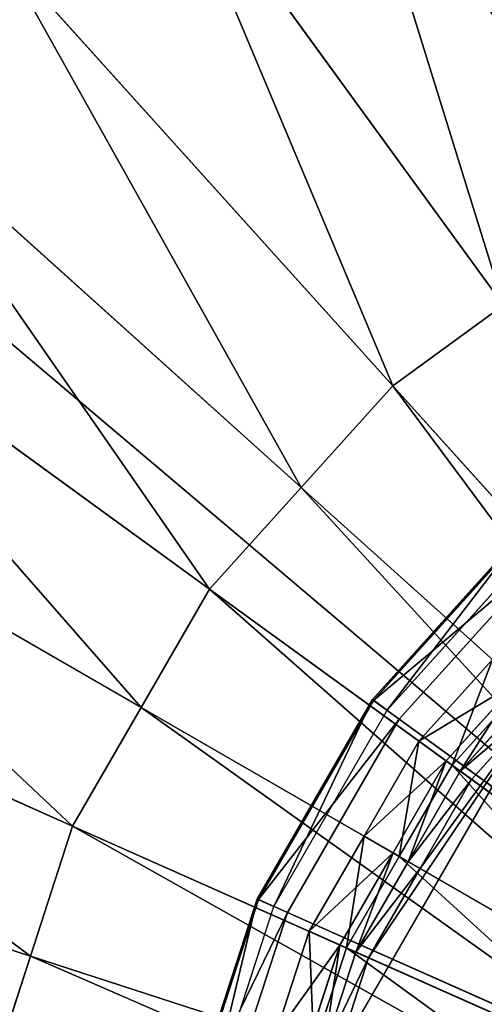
# Model space of a CAD drawing. Extents: x 0 to 22.9, y 0 to 20.5.
# Tile 81 of 233: x 3.745 to 4.356, y 15.418 to 16.713. Entities that reach past the tile are written whole.
import ezdxf

# ---------------------------------------------------------------- set-up
doc = ezdxf.new("R2010")
doc.units = 0
doc.header["$MEASUREMENT"] = 0
doc.layers.get('0').update_dxf_attribs({"color": 13, "linetype": 'CONTINUOUS'})
for name, color, linetype in [('CAST_IRON_-_PLATES_4', 27, 'CONTINUOUS'), ('GALVANIZED_METAL', 252, 'CONTINUOUS'), ('STAINLESS_STEEL', 251, 'CONTINUOUS')]:
    doc.layers.add(name, color=color, linetype=linetype)

# ---------------------------------------------------------------- blocks, each defined once
blk = doc.blocks.new('NGM5458UC_TRADECAD_DXF')
at = {"layer": 'CAST_IRON_-_PLATES_4', "color": 0}
for p, q in [((4.2091, 15.8191, 3.1451), (4.4118, 16.0442, 3.1451)), ((4.2091, 15.8191, 3.1451), (4.4118, 16.0442, 3.1451)), ((4.413, 16.0428, 3.2097), (4.2106, 15.818, 3.2097)), ((4.413, 16.0428, 3.2097), (4.2106, 15.818, 3.2097)), ((4.2285, 15.805, 3.1451), (4.4278, 16.0264, 3.1451)), ((4.2444, 15.7934, 3.2743), (4.441, 16.0118, 3.2743)), ((4.2444, 15.7934, 3.2743), (4.441, 16.0118, 3.2743)), ((4.0577, 15.5568, 3.1451), (4.2091, 15.8191, 3.1451)), ((4.0577, 15.5568, 3.1451), (4.2091, 15.8191, 3.1451)), ((4.2106, 15.818, 3.2097), (4.0594, 15.5561, 3.2097)), ((4.2106, 15.818, 3.2097), (4.0594, 15.5561, 3.2097)), ((4.2106, 15.818, 3.2097), (4.2091, 15.8191, 3.1451)), ((4.2106, 15.818, 3.2097), (4.2091, 15.8191, 3.1451)), ((4.2091, 15.8191, 3.1451), (4.2285, 15.805, 3.1451)), ((4.2091, 15.8191, 3.1451), (4.2285, 15.805, 3.1451)), ((4.2444, 15.7934, 3.2743), (4.2106, 15.818, 3.2097)), ((4.2444, 15.7934, 3.2743), (4.2106, 15.818, 3.2097)), ((4.0795, 15.5471, 3.1451), (4.2285, 15.805, 3.1451)), ((4.0976, 15.5391, 3.2743), (4.2444, 15.7934, 3.2743)), ((4.0976, 15.5391, 3.2743), (4.2444, 15.7934, 3.2743)), ((5.3812, 14.9675, 3.2743), (4.2444, 15.7934, 3.2743)), ((5.3812, 14.9675, 3.2743), (4.2444, 15.7934, 3.2743)), ((3.9641, 15.2688, 3.1451), (4.0577, 15.5568, 3.1451)), ((3.9641, 15.2688, 3.1451), (4.0577, 15.5568, 3.1451)), ((4.0594, 15.5561, 3.2097), (3.9659, 15.2684, 3.2097)), ((4.0594, 15.5561, 3.2097), (3.9659, 15.2684, 3.2097)), ((4.0594, 15.5561, 3.2097), (4.0577, 15.5568, 3.1451)), ((4.0594, 15.5561, 3.2097), (4.0577, 15.5568, 3.1451)), ((4.0577, 15.5568, 3.1451), (4.0795, 15.5471, 3.1451)), ((4.0577, 15.5568, 3.1451), (4.0795, 15.5471, 3.1451)), ((4.0976, 15.5391, 3.2743), (4.0594, 15.5561, 3.2097)), ((4.0976, 15.5391, 3.2743), (4.0594, 15.5561, 3.2097)), ((3.9875, 15.2638, 3.1451), (4.0795, 15.5471, 3.1451)), ((4.0068, 15.2597, 3.2743), (4.0976, 15.5391, 3.2743)), ((4.0068, 15.2597, 3.2743), (4.0976, 15.5391, 3.2743)), ((5.3812, 14.9675, 3.2743), (4.0976, 15.5391, 3.2743)), ((5.3812, 14.9675, 3.2743), (4.0976, 15.5391, 3.2743))]:
    blk.add_line(p, q, dxfattribs=at)
at = {"layer": 'STAINLESS_STEEL', "color": 0}
for p, q in [((4.3814, 16.3377, 2.3976), (3.9317, 16.9566, 1.9943)), ((4.3814, 16.3377, 2.3976), (3.9317, 16.9566, 1.9943)), ((4.2358, 16.2319, 2.3976), (3.7211, 16.8035, 1.9943)), ((4.2358, 16.2319, 2.3976), (3.7211, 16.8035, 1.9943)), ((4.1154, 16.0981, 2.3976), (3.5469, 16.61, 1.9943)), ((4.1154, 16.0981, 2.3976), (3.5469, 16.61, 1.9943)), ((3.995, 15.9644, 2.3976), (3.3727, 16.4166, 1.9943)), ((3.995, 15.9644, 2.3976), (3.3727, 16.4166, 1.9943)), ((4.2358, 16.2319, 2.3976), (4.3814, 16.3377, 2.3976)), ((4.2358, 16.2319, 2.3976), (4.3814, 16.3377, 2.3976)), ((4.1154, 16.0981, 2.3976), (4.2358, 16.2319, 2.3976)), ((4.1154, 16.0981, 2.3976), (4.2358, 16.2319, 2.3976)), ((4.8364, 15.5648, 2.419), (4.2358, 16.2319, 2.3976)), ((4.8364, 15.5648, 2.419), (4.2358, 16.2319, 2.3976)), ((3.905, 15.8086, 2.3976), (3.2425, 16.1911, 1.9943)), ((3.905, 15.8086, 2.3976), (3.2425, 16.1911, 1.9943)), ((3.995, 15.9644, 2.3976), (4.1154, 16.0981, 2.3976)), ((3.995, 15.9644, 2.3976), (4.1154, 16.0981, 2.3976)), ((4.7788, 15.5008, 2.419), (4.1154, 16.0981, 2.3976)), ((4.7788, 15.5008, 2.419), (4.1154, 16.0981, 2.3976)), ((3.815, 15.6527, 2.3976), (3.1123, 15.9656, 1.9943)), ((3.815, 15.6527, 2.3976), (3.1123, 15.9656, 1.9943)), ((3.905, 15.8086, 2.3976), (3.995, 15.9644, 2.3976)), ((3.905, 15.8086, 2.3976), (3.995, 15.9644, 2.3976)), ((4.7212, 15.4368, 2.419), (3.995, 15.9644, 2.3976)), ((4.7212, 15.4368, 2.419), (3.995, 15.9644, 2.3976)), ((4.2703, 15.7644, 2.6043), (4.3669, 15.8717, 2.6043)), ((4.2703, 15.7644, 2.6043), (4.3669, 15.8717, 2.6043)), ((4.306, 15.7384, 2.9088), (4.3996, 15.8423, 2.9088)), ((4.306, 15.7384, 2.9088), (4.3996, 15.8423, 2.9088)), ((4.4067, 15.8359, 2.5488), (4.3138, 15.7328, 2.5488)), ((4.4067, 15.8359, 2.5488), (4.3138, 15.7328, 2.5488)), ((4.3246, 15.7249, 2.9088), (4.4166, 15.827, 2.9088)), ((4.4166, 15.827, 2.9767), (4.3246, 15.7249, 2.9767)), ((4.3246, 15.7249, 2.9088), (4.4166, 15.827, 2.9088)), ((4.4166, 15.827, 2.9767), (4.3246, 15.7249, 2.9767)), ((4.4301, 15.8147, 3.143), (4.1622, 15.3507, 3.143)), ((4.4301, 15.8147, 3.143), (4.1622, 15.3507, 3.143)), ((4.2718, 15.5968, 3.143), (4.4301, 15.8147, 3.143)), ((4.2718, 15.5968, 3.143), (4.4301, 15.8147, 3.143)), ((4.4301, 15.8147, 3.143), (4.3395, 15.7141, 3.143)), ((4.4301, 15.8147, 3.143), (4.3395, 15.7141, 3.143)), ((3.815, 15.6527, 2.3976), (3.905, 15.8086, 2.3976)), ((3.815, 15.6527, 2.3976), (3.905, 15.8086, 2.3976)), ((4.6781, 15.3622, 2.419), (3.905, 15.8086, 2.3976)), ((4.6781, 15.3622, 2.419), (3.905, 15.8086, 2.3976)), ((4.1981, 15.6394, 2.6043), (4.2703, 15.7644, 2.6043)), ((4.1981, 15.6394, 2.6043), (4.2703, 15.7644, 2.6043)), ((4.2703, 15.7644, 2.6043), (4.306, 15.7384, 2.9088)), ((4.2703, 15.7644, 2.6043), (4.306, 15.7384, 2.9088)), ((4.3138, 15.7328, 2.5488), (4.2703, 15.7644, 2.6043)), ((4.3138, 15.7328, 2.5488), (4.2703, 15.7644, 2.6043)), ((4.2362, 15.6174, 2.9088), (4.306, 15.7384, 2.9088)), ((4.2362, 15.6174, 2.9088), (4.306, 15.7384, 2.9088)), ((4.306, 15.7384, 2.9088), (4.3246, 15.7249, 2.9088)), ((4.306, 15.7384, 2.9088), (4.3246, 15.7249, 2.9088)), ((4.3138, 15.7328, 2.5488), (4.2444, 15.6126, 2.5488)), ((4.3138, 15.7328, 2.5488), (4.2444, 15.6126, 2.5488)), ((4.256, 15.6059, 2.9088), (4.3246, 15.7249, 2.9088)), ((4.3246, 15.7249, 2.9767), (4.256, 15.6059, 2.9767)), ((4.256, 15.6059, 2.9088), (4.3246, 15.7249, 2.9088)), ((4.3246, 15.7249, 2.9767), (4.256, 15.6059, 2.9767)), ((4.6601, 15.4812, 2.5309), (4.3138, 15.7328, 2.5488)), ((4.6601, 15.4812, 2.5309), (4.3138, 15.7328, 2.5488)), ((4.3246, 15.7249, 2.9088), (4.3246, 15.7249, 2.9767)), ((4.3246, 15.7249, 2.9088), (4.3246, 15.7249, 2.9767)), ((4.3246, 15.7249, 2.9767), (4.3395, 15.7141, 3.143)), ((4.3246, 15.7249, 2.9767), (4.3395, 15.7141, 3.143)), ((3.7594, 15.4816, 2.3976), (3.0318, 15.718, 1.9943)), ((3.7594, 15.4816, 2.3976), (3.0318, 15.718, 1.9943)), ((4.3395, 15.7141, 3.143), (4.2718, 15.5968, 3.143)), ((4.3395, 15.7141, 3.143), (4.2718, 15.5968, 3.143)), ((3.7594, 15.4816, 2.3976), (3.815, 15.6527, 2.3976)), ((3.7594, 15.4816, 2.3976), (3.815, 15.6527, 2.3976)), ((4.6351, 15.2876, 2.419), (3.815, 15.6527, 2.3976)), ((4.6351, 15.2876, 2.419), (3.815, 15.6527, 2.3976)), ((4.1259, 15.5143, 2.6043), (4.1981, 15.6394, 2.6043)), ((4.1259, 15.5143, 2.6043), (4.1981, 15.6394, 2.6043)), ((4.1981, 15.6394, 2.6043), (4.2362, 15.6174, 2.9088)), ((4.1981, 15.6394, 2.6043), (4.2362, 15.6174, 2.9088)), ((4.2444, 15.6126, 2.5488), (4.1981, 15.6394, 2.6043)), ((4.2444, 15.6126, 2.5488), (4.1981, 15.6394, 2.6043)), ((4.1663, 15.4963, 2.9088), (4.2362, 15.6174, 2.9088)), ((4.1663, 15.4963, 2.9088), (4.2362, 15.6174, 2.9088)), ((4.2444, 15.6126, 2.5488), (4.1751, 15.4924, 2.5488)), ((4.2444, 15.6126, 2.5488), (4.1751, 15.4924, 2.5488)), ((4.1873, 15.487, 2.9088), (4.256, 15.6059, 2.9088)), ((4.256, 15.6059, 2.9767), (4.1873, 15.487, 2.9767)), ((4.1873, 15.487, 2.9088), (4.256, 15.6059, 2.9088)), ((4.256, 15.6059, 2.9767), (4.1873, 15.487, 2.9767)), ((4.2362, 15.6174, 2.9088), (4.256, 15.6059, 2.9088)), ((4.2362, 15.6174, 2.9088), (4.256, 15.6059, 2.9088)), ((4.613, 15.3998, 2.5309), (4.2444, 15.6126, 2.5488)), ((4.613, 15.3998, 2.5309), (4.2444, 15.6126, 2.5488)), ((4.256, 15.6059, 2.9088), (4.256, 15.6059, 2.9767)), ((4.256, 15.6059, 2.9088), (4.256, 15.6059, 2.9767)), ((4.256, 15.6059, 2.9767), (4.2718, 15.5968, 3.143)), ((4.256, 15.6059, 2.9767), (4.2718, 15.5968, 3.143)), ((4.2718, 15.5968, 3.143), (4.2041, 15.4795, 3.143)), ((4.2718, 15.5968, 3.143), (4.2041, 15.4795, 3.143)), ((4.0813, 15.377, 2.6043), (4.1259, 15.5143, 2.6043)), ((4.0813, 15.377, 2.6043), (4.1259, 15.5143, 2.6043)), ((4.1259, 15.5143, 2.6043), (4.1663, 15.4963, 2.9088)), ((4.1259, 15.5143, 2.6043), (4.1663, 15.4963, 2.9088)), ((4.1751, 15.4924, 2.5488), (4.1259, 15.5143, 2.6043)), ((4.1751, 15.4924, 2.5488), (4.1259, 15.5143, 2.6043)), ((4.1231, 15.3634, 2.9088), (4.1663, 15.4963, 2.9088)), ((4.1231, 15.3634, 2.9088), (4.1663, 15.4963, 2.9088)), ((4.1751, 15.4924, 2.5488), (4.1322, 15.3605, 2.5488)), ((4.1751, 15.4924, 2.5488), (4.1322, 15.3605, 2.5488)), ((4.1663, 15.4963, 2.9088), (4.1873, 15.487, 2.9088)), ((4.1663, 15.4963, 2.9088), (4.1873, 15.487, 2.9088)), ((4.566, 15.3184, 2.5309), (4.1751, 15.4924, 2.5488)), ((4.566, 15.3184, 2.5309), (4.1751, 15.4924, 2.5488)), ((3.7038, 15.3104, 2.3976), (3.7594, 15.4816, 2.3976)), ((3.7038, 15.3104, 2.3976), (3.7594, 15.4816, 2.3976)), ((4.6084, 15.2057, 2.419), (3.7594, 15.4816, 2.3976)), ((4.6084, 15.2057, 2.419), (3.7594, 15.4816, 2.3976)), ((4.1448, 15.3564, 2.9088), (4.1873, 15.487, 2.9088)), ((4.1873, 15.487, 2.9767), (4.1448, 15.3564, 2.9767)), ((4.1448, 15.3564, 2.9088), (4.1873, 15.487, 2.9088)), ((4.1873, 15.487, 2.9767), (4.1448, 15.3564, 2.9767)), ((4.2041, 15.4795, 3.143), (4.1622, 15.3507, 3.143)), ((4.2041, 15.4795, 3.143), (4.1622, 15.3507, 3.143)), ((4.1873, 15.487, 2.9088), (4.1873, 15.487, 2.9767)), ((4.1873, 15.487, 2.9088), (4.1873, 15.487, 2.9767)), ((4.1873, 15.487, 2.9767), (4.2041, 15.4795, 3.143)), ((4.1873, 15.487, 2.9767), (4.2041, 15.4795, 3.143))]:
    blk.add_line(p, q, dxfattribs=at)
at = {"layer": 'CAST_IRON_-_PLATES_4', "color": 0}
mesh = blk.add_polyface(dxfattribs=at)
corners = [(4.2091, 15.8191, 3.1451), (4.413, 16.0428, 3.2097), (4.2106, 15.818, 3.2097), (4.4118, 16.0442, 3.1451)]
mesh.append_faces([[corners[k] for k in face] for face in [(0, 1, 2), (1, 0, 3)]], dxfattribs={"vtx0": -1, "color": 0})
mesh = blk.add_polyface(dxfattribs=at)
corners = [(4.2285, 15.805, 3.1451), (4.4118, 16.0442, 3.1451), (4.2091, 15.8191, 3.1451), (4.4278, 16.0264, 3.1451)]
mesh.append_faces([[corners[k] for k in face] for face in [(0, 1, 2), (1, 0, 3)]], dxfattribs={"vtx0": -1, "color": 0})
mesh = blk.add_polyface(dxfattribs=at)
corners = [(4.2106, 15.818, 3.2097), (4.441, 16.0118, 3.2743), (4.2444, 15.7934, 3.2743), (4.413, 16.0428, 3.2097)]
mesh.append_faces([[corners[k] for k in face] for face in [(0, 1, 2), (1, 0, 3)]], dxfattribs={"vtx0": -1, "color": 0})
mesh = blk.add_polyface(dxfattribs=at)
corners = [(5.3812, 14.9675, 3.2743), (4.2444, 15.7934, 3.2743), (4.441, 16.0118, 3.2743)]
mesh.append_faces([[corners[k] for k in face] for face in [(0, 1, 2)]], dxfattribs={"color": 0})
mesh = blk.add_polyface(dxfattribs=at)
corners = [(4.0577, 15.5568, 3.1451), (4.2106, 15.818, 3.2097), (4.0594, 15.5561, 3.2097), (4.2091, 15.8191, 3.1451)]
mesh.append_faces([[corners[k] for k in face] for face in [(0, 1, 2), (1, 0, 3)]], dxfattribs={"vtx0": -1, "color": 0})
mesh = blk.add_polyface(dxfattribs=at)
corners = [(4.0795, 15.5471, 3.1451), (4.2091, 15.8191, 3.1451), (4.0577, 15.5568, 3.1451), (4.2285, 15.805, 3.1451)]
mesh.append_faces([[corners[k] for k in face] for face in [(0, 1, 2), (1, 0, 3)]], dxfattribs={"vtx0": -1, "color": 0})
mesh = blk.add_polyface(dxfattribs=at)
corners = [(4.0594, 15.5561, 3.2097), (4.2444, 15.7934, 3.2743), (4.0976, 15.5391, 3.2743), (4.2106, 15.818, 3.2097)]
mesh.append_faces([[corners[k] for k in face] for face in [(0, 1, 2), (1, 0, 3)]], dxfattribs={"vtx0": -1, "color": 0})
mesh = blk.add_polyface(dxfattribs=at)
corners = [(5.3812, 14.9675, 3.2743), (4.0976, 15.5391, 3.2743), (4.2444, 15.7934, 3.2743)]
mesh.append_faces([[corners[k] for k in face] for face in [(0, 1, 2)]], dxfattribs={"color": 0})
mesh = blk.add_polyface(dxfattribs=at)
corners = [(3.9641, 15.2688, 3.1451), (4.0594, 15.5561, 3.2097), (3.9659, 15.2684, 3.2097), (4.0577, 15.5568, 3.1451)]
mesh.append_faces([[corners[k] for k in face] for face in [(0, 1, 2), (1, 0, 3)]], dxfattribs={"vtx0": -1, "color": 0})
mesh = blk.add_polyface(dxfattribs=at)
corners = [(3.9875, 15.2638, 3.1451), (4.0577, 15.5568, 3.1451), (3.9641, 15.2688, 3.1451), (4.0795, 15.5471, 3.1451)]
mesh.append_faces([[corners[k] for k in face] for face in [(0, 1, 2), (1, 0, 3)]], dxfattribs={"vtx0": -1, "color": 0})
mesh = blk.add_polyface(dxfattribs=at)
corners = [(3.9659, 15.2684, 3.2097), (4.0976, 15.5391, 3.2743), (4.0068, 15.2597, 3.2743), (4.0594, 15.5561, 3.2097)]
mesh.append_faces([[corners[k] for k in face] for face in [(0, 1, 2), (1, 0, 3)]], dxfattribs={"vtx0": -1, "color": 0})
mesh = blk.add_polyface(dxfattribs=at)
corners = [(5.3812, 14.9675, 3.2743), (4.0068, 15.2597, 3.2743), (4.0976, 15.5391, 3.2743)]
mesh.append_faces([[corners[k] for k in face] for face in [(0, 1, 2)]], dxfattribs={"color": 0})
at = {"layer": 'GALVANIZED_METAL', "color": 0}
mesh = blk.add_polyface(dxfattribs=at)
corners = [(22.2899, 0.579), (0.6671, 18.884), (0.6671, 0.9145), (22.2899, 18.884)]
mesh.append_faces([[corners[k] for k in face] for face in [(0, 1, 2), (1, 0, 3)]], dxfattribs={"vtx0": -1, "color": 0})
at = {"layer": 'STAINLESS_STEEL', "color": 0}
mesh = blk.add_polyface(dxfattribs=at)
corners = [(10.9712, 19.4002, 1.9807), (10.3994, 4.0945, 1.9807), (1.0824, 19.4007, 1.9807), (10.9712, 4.6528, 1.9807)]
mesh.append_faces([[corners[k] for k in face] for face in [(0, 1, 2), (1, 0, 3)]], dxfattribs={"vtx0": -1, "color": 0})
mesh = blk.add_polyface(dxfattribs=at)
corners = [(10.3994, 4.0945, 1.9807), (1.0824, 4.0945, 1.9807), (1.0824, 19.4007, 1.9807)]
mesh.append_faces([[corners[k] for k in face] for face in [(0, 1, 2)]], dxfattribs={"color": 0})
mesh = blk.add_polyface(dxfattribs=at)
corners = [(4.3802, 17.2155, 1.9943), (4.527, 16.4434, 2.3976), (4.1423, 17.1096, 1.9943), (4.6914, 16.5166, 2.3976)]
mesh.append_faces([[corners[k] for k in face] for face in [(0, 1, 2), (1, 0, 3)]], dxfattribs={"vtx0": -1, "color": 0})
mesh = blk.add_polyface(dxfattribs=at)
corners = [(4.1423, 17.1096, 1.9943), (4.3814, 16.3377, 2.3976), (3.9317, 16.9566, 1.9943), (4.527, 16.4434, 2.3976)]
mesh.append_faces([[corners[k] for k in face] for face in [(0, 1, 2), (1, 0, 3)]], dxfattribs={"vtx0": -1, "color": 0})
mesh = blk.add_polyface(dxfattribs=at)
corners = [(3.9317, 16.9566, 1.9943), (4.2358, 16.2319, 2.3976), (3.7211, 16.8035, 1.9943), (4.3814, 16.3377, 2.3976)]
mesh.append_faces([[corners[k] for k in face] for face in [(0, 1, 2), (1, 0, 3)]], dxfattribs={"vtx0": -1, "color": 0})
mesh = blk.add_polyface(dxfattribs=at)
corners = [(3.7211, 16.8035, 1.9943), (4.1154, 16.0981, 2.3976), (3.5469, 16.61, 1.9943), (4.2358, 16.2319, 2.3976)]
mesh.append_faces([[corners[k] for k in face] for face in [(0, 1, 2), (1, 0, 3)]], dxfattribs={"vtx0": -1, "color": 0})
mesh = blk.add_polyface(dxfattribs=at)
corners = [(3.5469, 16.61, 1.9943), (3.995, 15.9644, 2.3976), (3.3727, 16.4166, 1.9943), (4.1154, 16.0981, 2.3976)]
mesh.append_faces([[corners[k] for k in face] for face in [(0, 1, 2), (1, 0, 3)]], dxfattribs={"vtx0": -1, "color": 0})
mesh = blk.add_polyface(dxfattribs=at)
corners = [(3.3727, 16.4166, 1.9943), (3.905, 15.8086, 2.3976), (3.2425, 16.1911, 1.9943), (3.995, 15.9644, 2.3976)]
mesh.append_faces([[corners[k] for k in face] for face in [(0, 1, 2), (1, 0, 3)]], dxfattribs={"vtx0": -1, "color": 0})
mesh = blk.add_polyface(dxfattribs=at)
corners = [(4.3814, 16.3377, 2.3976), (4.8364, 15.5648, 2.419), (4.2358, 16.2319, 2.3976), (4.9061, 15.6154, 2.419)]
mesh.append_faces([[corners[k] for k in face] for face in [(0, 1, 2), (1, 0, 3)]], dxfattribs={"vtx0": -1, "color": 0})
mesh = blk.add_polyface(dxfattribs=at)
corners = [(4.2358, 16.2319, 2.3976), (4.7788, 15.5008, 2.419), (4.1154, 16.0981, 2.3976), (4.8364, 15.5648, 2.419)]
mesh.append_faces([[corners[k] for k in face] for face in [(0, 1, 2), (1, 0, 3)]], dxfattribs={"vtx0": -1, "color": 0})
mesh = blk.add_polyface(dxfattribs=at)
corners = [(3.2425, 16.1911, 1.9943), (3.815, 15.6527, 2.3976), (3.1123, 15.9656, 1.9943), (3.905, 15.8086, 2.3976)]
mesh.append_faces([[corners[k] for k in face] for face in [(0, 1, 2), (1, 0, 3)]], dxfattribs={"vtx0": -1, "color": 0})
mesh = blk.add_polyface(dxfattribs=at)
corners = [(4.1154, 16.0981, 2.3976), (4.7212, 15.4368, 2.419), (3.995, 15.9644, 2.3976), (4.7788, 15.5008, 2.419)]
mesh.append_faces([[corners[k] for k in face] for face in [(0, 1, 2), (1, 0, 3)]], dxfattribs={"vtx0": -1, "color": 0})
mesh = blk.add_polyface(dxfattribs=at)
corners = [(3.1123, 15.9656, 1.9943), (3.7594, 15.4816, 2.3976), (3.0318, 15.718, 1.9943), (3.815, 15.6527, 2.3976)]
mesh.append_faces([[corners[k] for k in face] for face in [(0, 1, 2), (1, 0, 3)]], dxfattribs={"vtx0": -1, "color": 0})
mesh = blk.add_polyface(dxfattribs=at)
corners = [(3.995, 15.9644, 2.3976), (4.6781, 15.3622, 2.419), (3.905, 15.8086, 2.3976), (4.7212, 15.4368, 2.419)]
mesh.append_faces([[corners[k] for k in face] for face in [(0, 1, 2), (1, 0, 3)]], dxfattribs={"vtx0": -1, "color": 0})
mesh = blk.add_polyface(dxfattribs=at)
corners = [(4.2703, 15.7644, 2.6043), (4.3996, 15.8423, 2.9088), (4.306, 15.7384, 2.9088), (4.3669, 15.8717, 2.6043)]
mesh.append_faces([[corners[k] for k in face] for face in [(0, 1, 2), (1, 0, 3)]], dxfattribs={"vtx0": -1, "color": 0})
mesh = blk.add_polyface(dxfattribs=at)
corners = [(4.3138, 15.7328, 2.5488), (4.3669, 15.8717, 2.6043), (4.2703, 15.7644, 2.6043), (4.4067, 15.8359, 2.5488)]
mesh.append_faces([[corners[k] for k in face] for face in [(0, 1, 2), (1, 0, 3)]], dxfattribs={"vtx0": -1, "color": 0})
mesh = blk.add_polyface(dxfattribs=at)
corners = [(4.3996, 15.8423, 2.9088), (4.3246, 15.7249, 2.9088), (4.306, 15.7384, 2.9088), (4.4166, 15.827, 2.9088)]
mesh.append_faces([[corners[k] for k in face] for face in [(0, 1, 2), (1, 0, 3)]], dxfattribs={"vtx0": -1, "color": 0})
mesh = blk.add_polyface(dxfattribs=at)
corners = [(4.6601, 15.4812, 2.5309), (4.4067, 15.8359, 2.5488), (4.3138, 15.7328, 2.5488), (4.723, 15.5511, 2.5309)]
mesh.append_faces([[corners[k] for k in face] for face in [(0, 1, 2), (1, 0, 3)]], dxfattribs={"vtx0": -1, "color": 0})
mesh = blk.add_polyface(dxfattribs=at)
corners = [(4.4166, 15.827, 2.9088), (4.3246, 15.7249, 2.9767), (4.3246, 15.7249, 2.9088), (4.4166, 15.827, 2.9767)]
mesh.append_faces([[corners[k] for k in face] for face in [(0, 1, 2), (1, 0, 3)]], dxfattribs={"vtx0": -1, "color": 0})
mesh = blk.add_polyface(dxfattribs=at)
corners = [(4.3246, 15.7249, 2.9767), (4.4301, 15.8147, 3.143), (4.3395, 15.7141, 3.143), (4.4166, 15.827, 2.9767)]
mesh.append_faces([[corners[k] for k in face] for face in [(0, 1, 2), (1, 0, 3)]], dxfattribs={"vtx0": -1, "color": 0})
mesh = blk.add_polyface(dxfattribs=at)
corners = [(4.1622, 15.3507, 3.143), (4.4301, 14.0903, 3.143), (4.1062, 14.8178, 3.143), (4.4301, 15.8147, 3.143)]
mesh.append_faces([[corners[k] for k in face] for face in [(0, 1, 2), (1, 0, 3)]], dxfattribs={"vtx0": -1, "color": 0})
mesh = blk.add_polyface(dxfattribs=at)
corners = [(4.2041, 15.4795, 3.143), (4.4301, 15.8147, 3.143), (4.1622, 15.3507, 3.143), (4.2718, 15.5968, 3.143)]
mesh.append_faces([[corners[k] for k in face] for face in [(0, 1, 2), (1, 0, 3)]], dxfattribs={"vtx0": -1, "color": 0})
mesh = blk.add_polyface(dxfattribs=at)
corners = [(4.4301, 15.8147, 3.143), (4.2718, 15.5968, 3.143), (4.3395, 15.7141, 3.143)]
mesh.append_faces([[corners[k] for k in face] for face in [(0, 1, 2)]], dxfattribs={"color": 0})
mesh = blk.add_polyface(dxfattribs=at)
corners = [(3.905, 15.8086, 2.3976), (4.6351, 15.2876, 2.419), (3.815, 15.6527, 2.3976), (4.6781, 15.3622, 2.419)]
mesh.append_faces([[corners[k] for k in face] for face in [(0, 1, 2), (1, 0, 3)]], dxfattribs={"vtx0": -1, "color": 0})
mesh = blk.add_polyface(dxfattribs=at)
corners = [(4.1981, 15.6394, 2.6043), (4.306, 15.7384, 2.9088), (4.2362, 15.6174, 2.9088), (4.2703, 15.7644, 2.6043)]
mesh.append_faces([[corners[k] for k in face] for face in [(0, 1, 2), (1, 0, 3)]], dxfattribs={"vtx0": -1, "color": 0})
mesh = blk.add_polyface(dxfattribs=at)
corners = [(4.2444, 15.6126, 2.5488), (4.2703, 15.7644, 2.6043), (4.1981, 15.6394, 2.6043), (4.3138, 15.7328, 2.5488)]
mesh.append_faces([[corners[k] for k in face] for face in [(0, 1, 2), (1, 0, 3)]], dxfattribs={"vtx0": -1, "color": 0})
mesh = blk.add_polyface(dxfattribs=at)
corners = [(4.306, 15.7384, 2.9088), (4.256, 15.6059, 2.9088), (4.2362, 15.6174, 2.9088), (4.3246, 15.7249, 2.9088)]
mesh.append_faces([[corners[k] for k in face] for face in [(0, 1, 2), (1, 0, 3)]], dxfattribs={"vtx0": -1, "color": 0})
mesh = blk.add_polyface(dxfattribs=at)
corners = [(4.613, 15.3998, 2.5309), (4.3138, 15.7328, 2.5488), (4.2444, 15.6126, 2.5488), (4.6601, 15.4812, 2.5309)]
mesh.append_faces([[corners[k] for k in face] for face in [(0, 1, 2), (1, 0, 3)]], dxfattribs={"vtx0": -1, "color": 0})
mesh = blk.add_polyface(dxfattribs=at)
corners = [(4.3246, 15.7249, 2.9088), (4.256, 15.6059, 2.9767), (4.256, 15.6059, 2.9088), (4.3246, 15.7249, 2.9767)]
mesh.append_faces([[corners[k] for k in face] for face in [(0, 1, 2), (1, 0, 3)]], dxfattribs={"vtx0": -1, "color": 0})
mesh = blk.add_polyface(dxfattribs=at)
corners = [(4.256, 15.6059, 2.9767), (4.3395, 15.7141, 3.143), (4.2718, 15.5968, 3.143), (4.3246, 15.7249, 2.9767)]
mesh.append_faces([[corners[k] for k in face] for face in [(0, 1, 2), (1, 0, 3)]], dxfattribs={"vtx0": -1, "color": 0})
mesh = blk.add_polyface(dxfattribs=at)
corners = [(3.0318, 15.718, 1.9943), (3.7038, 15.3104, 2.3976), (2.9514, 15.4704, 1.9943), (3.7594, 15.4816, 2.3976)]
mesh.append_faces([[corners[k] for k in face] for face in [(0, 1, 2), (1, 0, 3)]], dxfattribs={"vtx0": -1, "color": 0})
mesh = blk.add_polyface(dxfattribs=at)
corners = [(3.815, 15.6527, 2.3976), (4.6084, 15.2057, 2.419), (3.7594, 15.4816, 2.3976), (4.6351, 15.2876, 2.419)]
mesh.append_faces([[corners[k] for k in face] for face in [(0, 1, 2), (1, 0, 3)]], dxfattribs={"vtx0": -1, "color": 0})
mesh = blk.add_polyface(dxfattribs=at)
corners = [(4.1259, 15.5143, 2.6043), (4.2362, 15.6174, 2.9088), (4.1663, 15.4963, 2.9088), (4.1981, 15.6394, 2.6043)]
mesh.append_faces([[corners[k] for k in face] for face in [(0, 1, 2), (1, 0, 3)]], dxfattribs={"vtx0": -1, "color": 0})
mesh = blk.add_polyface(dxfattribs=at)
corners = [(4.1751, 15.4924, 2.5488), (4.1981, 15.6394, 2.6043), (4.1259, 15.5143, 2.6043), (4.2444, 15.6126, 2.5488)]
mesh.append_faces([[corners[k] for k in face] for face in [(0, 1, 2), (1, 0, 3)]], dxfattribs={"vtx0": -1, "color": 0})
mesh = blk.add_polyface(dxfattribs=at)
corners = [(4.2362, 15.6174, 2.9088), (4.1873, 15.487, 2.9088), (4.1663, 15.4963, 2.9088), (4.256, 15.6059, 2.9088)]
mesh.append_faces([[corners[k] for k in face] for face in [(0, 1, 2), (1, 0, 3)]], dxfattribs={"vtx0": -1, "color": 0})
mesh = blk.add_polyface(dxfattribs=at)
corners = [(4.566, 15.3184, 2.5309), (4.2444, 15.6126, 2.5488), (4.1751, 15.4924, 2.5488), (4.613, 15.3998, 2.5309)]
mesh.append_faces([[corners[k] for k in face] for face in [(0, 1, 2), (1, 0, 3)]], dxfattribs={"vtx0": -1, "color": 0})
mesh = blk.add_polyface(dxfattribs=at)
corners = [(4.256, 15.6059, 2.9088), (4.1873, 15.487, 2.9767), (4.1873, 15.487, 2.9088), (4.256, 15.6059, 2.9767)]
mesh.append_faces([[corners[k] for k in face] for face in [(0, 1, 2), (1, 0, 3)]], dxfattribs={"vtx0": -1, "color": 0})
mesh = blk.add_polyface(dxfattribs=at)
corners = [(4.1873, 15.487, 2.9767), (4.2718, 15.5968, 3.143), (4.2041, 15.4795, 3.143), (4.256, 15.6059, 2.9767)]
mesh.append_faces([[corners[k] for k in face] for face in [(0, 1, 2), (1, 0, 3)]], dxfattribs={"vtx0": -1, "color": 0})
mesh = blk.add_polyface(dxfattribs=at)
corners = [(4.0813, 15.377, 2.6043), (4.1663, 15.4963, 2.9088), (4.1231, 15.3634, 2.9088), (4.1259, 15.5143, 2.6043)]
mesh.append_faces([[corners[k] for k in face] for face in [(0, 1, 2), (1, 0, 3)]], dxfattribs={"vtx0": -1, "color": 0})
mesh = blk.add_polyface(dxfattribs=at)
corners = [(4.1322, 15.3605, 2.5488), (4.1259, 15.5143, 2.6043), (4.0813, 15.377, 2.6043), (4.1751, 15.4924, 2.5488)]
mesh.append_faces([[corners[k] for k in face] for face in [(0, 1, 2), (1, 0, 3)]], dxfattribs={"vtx0": -1, "color": 0})
mesh = blk.add_polyface(dxfattribs=at)
corners = [(4.1663, 15.4963, 2.9088), (4.1448, 15.3564, 2.9088), (4.1231, 15.3634, 2.9088), (4.1873, 15.487, 2.9088)]
mesh.append_faces([[corners[k] for k in face] for face in [(0, 1, 2), (1, 0, 3)]], dxfattribs={"vtx0": -1, "color": 0})
mesh = blk.add_polyface(dxfattribs=at)
corners = [(4.537, 15.2289, 2.5309), (4.1751, 15.4924, 2.5488), (4.1322, 15.3605, 2.5488), (4.566, 15.3184, 2.5309)]
mesh.append_faces([[corners[k] for k in face] for face in [(0, 1, 2), (1, 0, 3)]], dxfattribs={"vtx0": -1, "color": 0})
mesh = blk.add_polyface(dxfattribs=at)
corners = [(3.7594, 15.4816, 2.3976), (4.5818, 15.1238, 2.419), (3.7038, 15.3104, 2.3976), (4.6084, 15.2057, 2.419)]
mesh.append_faces([[corners[k] for k in face] for face in [(0, 1, 2), (1, 0, 3)]], dxfattribs={"vtx0": -1, "color": 0})
mesh = blk.add_polyface(dxfattribs=at)
corners = [(4.1873, 15.487, 2.9088), (4.1448, 15.3564, 2.9767), (4.1448, 15.3564, 2.9088), (4.1873, 15.487, 2.9767)]
mesh.append_faces([[corners[k] for k in face] for face in [(0, 1, 2), (1, 0, 3)]], dxfattribs={"vtx0": -1, "color": 0})
mesh = blk.add_polyface(dxfattribs=at)
corners = [(4.1448, 15.3564, 2.9767), (4.2041, 15.4795, 3.143), (4.1622, 15.3507, 3.143), (4.1873, 15.487, 2.9767)]
mesh.append_faces([[corners[k] for k in face] for face in [(0, 1, 2), (1, 0, 3)]], dxfattribs={"vtx0": -1, "color": 0})

msp = doc.modelspace()

# ---------------------------------------------------------------- block references
at = {"color": 0}
msp.add_blockref('NGM5458UC_TRADECAD_DXF', (0, 0), dxfattribs=at)

doc.saveas('drawing.dxf')
